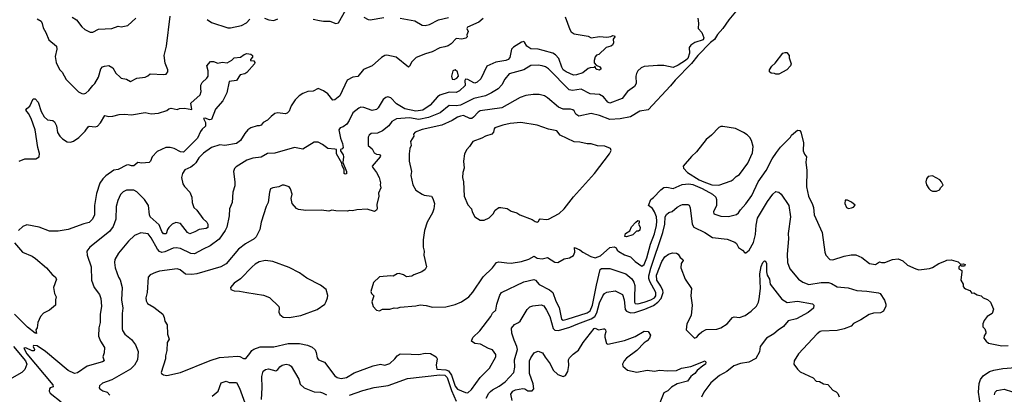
# Model space of a CAD drawing. Extents: x 1678759 to 1859541, y 384609 to 522867.
# Tile 51 of 256: x 1764326 to 1773818, y 413423 to 417040. Entities that reach past the tile are written whole.
import ezdxf

# ---------------------------------------------------------------- set-up
doc = ezdxf.new("R2010")
doc.units = 0

msp = doc.modelspace()

# ---------------------------------------------------------------- linework, layer by layer
at = {"layer": '0CON20XD'}
for points in [[(1771259.4, 417155), (1771162.7, 417037.3), (1771105.6, 416954.4), (1771053.7, 416896.3), (1771022.4, 416847.6), (1770985, 416819.2), (1770864.8, 416695), (1770801.6, 416618.4), (1770644.2, 416455.8), (1770599.6, 416400.4), (1770385, 416168.7), (1770305, 416155.7), (1770215, 416102.5), (1770115, 416082.5), (1770015, 416075.5), (1769916.4, 416116.4), (1769835, 416135.6), (1769715, 416107.5), (1769687.1, 416127.1), (1769670.5, 416160.5), (1769659.5, 416169.5), (1769635, 416175.8), (1769565, 416175.7), (1769518.8, 416195), (1769415.5, 416285.5), (1769385, 416304.2), (1769335, 416318.6), (1769275, 416317.1), (1769205, 416308.6), (1769150.6, 416289.4), (1768975, 416190.4), (1768765, 416161.2), (1768745, 416148.5), (1768702, 416098), (1768685, 416087.1), (1768665, 416087.1), (1768605, 416113.5), (1768575, 416109.6), (1768545, 416099.5), (1768495, 416067.9), (1768395, 416021.1), (1768205, 415978.8), (1768137.3, 415952.7), (1768123.8, 415935), (1768126.2, 415915), (1768092.5, 415865), (1768099.2, 415825), (1768085.7, 415795), (1768080, 415745), (1768080.8, 415675), (1768104, 415575), (1768095.8, 415535), (1768115.8, 415445), (1768146.2, 415395), (1768205.8, 415355.8), (1768225.9, 415345.9), (1768296.7, 415335), (1768308.8, 415315), (1768323.8, 415265), (1768319.2, 415215), (1768305.7, 415175), (1768255.7, 415085), (1768230, 415005), (1768215.8, 414915), (1768215.8, 414845), (1768225.8, 414805), (1768222.5, 414765), (1768246.1, 414653.9), (1768235, 414627.5), (1768204.1, 414605.9), (1768124.1, 414575.9), (1768105, 414562.5), (1768055, 414556), (1768025, 414575.8), (1767985, 414588.8), (1767964.1, 414585.9), (1767925, 414563.8), (1767905, 414566.2), (1767794.1, 414555.9), (1767738.3, 414501.7), (1767712.5, 414415), (1767717.5, 414395), (1767740, 414375), (1767721.2, 414315), (1767735, 414270), (1767766.4, 414236.4), (1767795, 414230), (1767825, 414246.2), (1767895, 414246.2), (1767935, 414258.8), (1767965, 414256.2), (1767995, 414266), (1768145, 414276), (1768186.4, 414286.4), (1768245, 414282), (1768305, 414266), (1768435, 414266.2), (1768525, 414288.8), (1768584.2, 414315.8), (1768655, 414363.8), (1768695, 414410), (1768793.6, 414556.4), (1768885.4, 414644.6), (1768923.3, 414695), (1768945, 414702.5), (1769022.4, 414692.4), (1769065, 414688.9), (1769165, 414705.5), (1769235, 414726.5), (1769285, 414755.6), (1769315, 414738.6), (1769361.2, 414731.2), (1769415, 414742.5), (1769485, 414700), (1769515, 414695.8), (1769575, 414730.8), (1769625, 414740), (1769665.4, 414764.6), (1769677.1, 414795), (1769675, 414840), (1769725, 414819.6), (1769755, 414795.4), (1769831.5, 414755), (1769875, 414740.2), (1769925, 414760.3), (1770015, 414840), (1770058.3, 414848.3), (1770075, 414838), (1770085.8, 414815), (1770100.9, 414800.9), (1770155, 414768.9), (1770215, 414750), (1770258.1, 414705), (1770325, 414660.9), (1770345, 414675.8), (1770370.5, 414739.5), (1770407.6, 414872.4), (1770445, 414972), (1770465, 415053.3), (1770469.1, 415095), (1770465.3, 415135), (1770445.4, 415185), (1770425, 415216.5), (1770388, 415245), (1770410.7, 415305), (1770436.6, 415323.4), (1770505, 415397.5), (1770535, 415418.5), (1770565, 415424.4), (1770625, 415410.3), (1770712.7, 415447.3), (1770775, 415456.5), (1770815, 415447.7), (1770905, 415409.1), (1771006.1, 415355), (1771036.9, 415325), (1771043.6, 415305), (1771044.7, 415245), (1771013.3, 415185), (1771017.5, 415165), (1771085, 415142.2), (1771159.1, 415140.9), (1771235, 415160), (1771256.2, 415173.8), (1771274.6, 415205.4), (1771326.6, 415263.4), (1771385, 415342.5), (1771444.6, 415475), (1771520.5, 415585), (1771579.4, 415695), (1771621.1, 415758.9), (1771660.3, 415809.7), (1771756.2, 415905), (1771766.7, 415925), (1771825, 415972.5), (1771845, 415970), (1771857.5, 415955), (1771882, 415855), (1771879.2, 415775), (1771890.3, 415740.3), (1771912.2, 415715), (1771904.4, 415665), (1771912.9, 415585), (1771909.4, 415425), (1771929.2, 415335), (1771969.2, 415255), (1771977.1, 415227.1), (1771984.3, 415154.3), (1772061.2, 414985), (1772086, 414795), (1772098, 414765), (1772135, 414725.8), (1772165, 414722.5), (1772275, 414756.2), (1772340.5, 414769.5), (1772385, 414769.2), (1772443.3, 414745), (1772517, 414687), (1772575, 414676), (1772615, 414702), (1772635, 414694.2), (1772665, 414696), (1772740, 414725), (1772795, 414730), (1772840.7, 414710.7), (1772885, 414671.2), (1772965, 414633.8), (1772995, 414626.2), (1773095, 414636.7), (1773125, 414646.7), (1773187.5, 414685), (1773245, 414710), (1773265, 414717.5), (1773305, 414720), (1773371.7, 414701.7), (1773395, 414680), (1773425, 414682.5), (1773440, 414675), (1773435, 414660), (1773405, 414660), (1773395, 414670), (1773380, 414655), (1773380, 414635), (1773408.3, 414618.3), (1773407.5, 414605)], [(1764495, 417048.8), (1764533.9, 417023.9), (1764544.1, 417004.1), (1764551.3, 416961.3), (1764579.4, 416915), (1764606.4, 416846.4), (1764682, 416785), (1764684.3, 416755), (1764668.6, 416685), (1764678.8, 416625), (1764709.3, 416559.3), (1764735, 416533.3), (1764775, 416463.8), (1764894.3, 416344.3), (1764925, 416326.7), (1764945, 416323.8), (1764965, 416331.2), (1764994, 416355), (1765032, 416405), (1765050, 416425), (1765085, 416486.2), (1765108.6, 416565), (1765125, 416583.8), (1765145, 416591.2), (1765185, 416596), (1765225.5, 416575.5), (1765253.1, 416523.1), (1765293.6, 416483.6), (1765305, 416476), (1765355, 416466), (1765395, 416444), (1765455, 416475.5), (1765535, 416485.6), (1765561.9, 416498.1), (1765582.9, 416517.1), (1765715, 416510), (1765737.5, 416515), (1765745, 416522.5), (1765753.3, 416535), (1765753.3, 416555), (1765728.8, 416618.8), (1765720, 416695), (1765741.9, 416785), (1765775.6, 417075)], [(1764831.2, 417065), (1764875, 417038.8), (1764925, 416971.2), (1764955, 416944), (1765005, 416918.8), (1765030.5, 416919.5), (1765085, 416948.8), (1765215, 416956), (1765274.1, 416975.9), (1765305, 416972), (1765367.7, 416982.3), (1765446.2, 417055)], [(1769583.6, 417066.4), (1769628.1, 416945), (1769643.1, 416923.1), (1769672.3, 416902.3), (1769805, 416880), (1769835, 416864.3), (1769915, 416878.1), (1769985, 416870.6), (1770025, 416876.2), (1770045, 416886.2), (1770060, 416885), (1770062.5, 416875), (1770048.3, 416851.7), (1770051.2, 416815), (1770040, 416795), (1770025, 416783.3), (1769979.5, 416770.5), (1769910, 416705), (1769885, 416696.7), (1769875, 416682.5), (1769862.5, 416645), (1769864, 416624), (1769881.7, 416601.7), (1769920, 416585), (1769930, 416565), (1769915, 416553.3), (1769888.3, 416558.3), (1769880, 416565), (1769875, 416590), (1769861.7, 416578.3), (1769825, 416576.2), (1769805, 416568), (1769755, 416525.5), (1769695, 416506.5), (1769665, 416505.5), (1769595, 416536.7), (1769566.2, 416556.2), (1769551.4, 416581.4), (1769524.3, 416664.3), (1769490.8, 416700.8), (1769465, 416716.5), (1769371.9, 416741.9), (1769325, 416753.8), (1769255, 416758.5), (1769215.7, 416785), (1769193, 416823), (1769185, 416828), (1769165, 416824.3), (1769086.7, 416773.3), (1769068.1, 416755), (1769049.4, 416675), (1769035.4, 416654.6), (1769013.9, 416646.1), (1768915, 416631.2), (1768828.8, 416591.2), (1768772.6, 416467.4), (1768735, 416436.9), (1768715, 416427.1), (1768705, 416428.6), (1768645, 416462.5), (1768624.2, 416465.8), (1768618.3, 416451.7), (1768619.2, 416405), (1768565, 416354.5), (1768535, 416337.9), (1768465, 416340.3), (1768375, 416310), (1768354.7, 416295.3), (1768281.5, 416215), (1768213.1, 416165), (1768145, 416156.8), (1768038.1, 416178.1), (1767957.2, 416227.2), (1767905, 416286.2), (1767875, 416294), (1767855, 416287.5), (1767831.3, 416268.7), (1767781.7, 416188.3), (1767765, 416172.9), (1767725, 416164.4), (1767645, 416191.9), (1767615.6, 416194.4), (1767595, 416185.8), (1767539.1, 416140.9), (1767502.9, 416065), (1767479.4, 416030.6), (1767445, 416006.5), (1767415, 415994.4), (1767402.5, 415975), (1767419.2, 415895), (1767438.2, 415845), (1767443.3, 415806.7), (1767435, 415792.5), (1767420, 415785), (1767417.5, 415775), (1767444.4, 415735), (1767448.6, 415715), (1767442.5, 415662.5), (1767477.5, 415575), (1767475, 415553.3), (1767465, 415550), (1767454, 415555), (1767453.3, 415595), (1767435, 415630), (1767432.5, 415655), (1767381.1, 415745), (1767380, 415785), (1767365, 415791.4), (1767297, 415797), (1767244, 415836), (1767205, 415856.2), (1767165, 415858.5), (1767055, 415789.2), (1766975, 415805.8), (1766785, 415751.4), (1766715, 415747.5), (1766655, 415711.4), (1766575, 415704.4), (1766515, 415682.9), (1766411.7, 415618.3), (1766397.3, 415602.7), (1766386.2, 415575), (1766400, 415475), (1766399.2, 415435), (1766380.8, 415375), (1766374.2, 415275), (1766348.6, 415215), (1766344.4, 415145), (1766323, 415037), (1766307.8, 415005), (1766248.5, 414921.5), (1766163.4, 414856.6), (1766095, 414825.5), (1766012.2, 414777.8), (1765975, 414783.9), (1765875, 414830.9), (1765835, 414838.9), (1765805, 414834.6), (1765725, 414797.6), (1765695, 414793.7), (1765675, 414801.1), (1765655, 414822.9), (1765595, 414934.4), (1765565, 414971.1), (1765495, 414983.1), (1765433.1, 414956.9), (1765375, 414900.8), (1765278.6, 414785), (1765244.4, 414725), (1765241.1, 414695), (1765246.9, 414645), (1765278, 414555), (1765295, 414527.5), (1765313.1, 414455), (1765307.5, 414335), (1765318.9, 414255), (1765314.4, 414205), (1765313.6, 414056.4), (1765318.6, 414038.6), (1765340, 414005), (1765403.7, 413953.7), (1765441.4, 413901.4), (1765467.1, 413835), (1765462.9, 413755), (1765434.4, 413705), (1765395.3, 413664.7), (1765215, 413563.1), (1765125, 413530), (1765094, 413505), (1765091.2, 413485), (1765098.8, 413475), (1765128, 413458), (1765168.8, 413445), (1765195, 413413.8)], [(1770863.3, 417053.3), (1770870.4, 417005), (1770867.5, 416955), (1770902, 416915), (1770922.5, 416865), (1770915, 416844.4), (1770835, 416820.9), (1770794.3, 416795), (1770780.3, 416769.7), (1770782.2, 416715), (1770765.9, 416665), (1770745.2, 416644.8), (1770675, 416600.4), (1770625, 416578.2), (1770535, 416599.1), (1770475, 416596.7), (1770345, 416587.5), (1770315.9, 416574.1), (1770286.2, 416545), (1770271.2, 416518.8), (1770266, 416495), (1770269.2, 416425), (1770254.2, 416395), (1770185.7, 416345), (1770135, 416280), (1770015, 416233.8), (1769996.4, 416245), (1769953.6, 416293.6), (1769915, 416317.7), (1769825, 416325.5), (1769737.8, 416367.8), (1769655, 416355.3), (1769621.7, 416361.7), (1769425, 416566.5), (1769395, 416584.4), (1769363.7, 416593.7), (1769325, 416601.1), (1769255, 416598.1), (1769184.7, 416555.3), (1769045, 416515.5), (1769001.4, 416465), (1768975, 416412), (1768937.1, 416372.9), (1768875, 416332.5), (1768815, 416305.4), (1768705, 416280.3), (1768575, 416214.8), (1768535, 416208.7), (1768465, 416210), (1768381, 416139), (1768265.8, 416094.2), (1768175, 416074.8), (1768085, 416093.3), (1767958.3, 416081.7), (1767915, 416056.9), (1767884.7, 416015.3), (1767825, 415966.7), (1767775, 415943.3), (1767715, 415940), (1767695, 415923.8), (1767684, 415905), (1767685.8, 415825), (1767723.1, 415793.1), (1767742.2, 415755), (1767765, 415741.9), (1767795, 415736.9), (1767802.9, 415725), (1767801.1, 415715), (1767724.2, 415625), (1767726, 415615), (1767765.8, 415565), (1767790, 415515), (1767803.8, 415465), (1767801.2, 415445), (1767808, 415418), (1767786, 415365), (1767789.2, 415335), (1767769.5, 415255), (1767772.5, 415215), (1767765, 415200), (1767745, 415186.7), (1767675, 415211.2), (1767577, 415203), (1767535, 415193.3), (1767505, 415197.5), (1767485, 415192.5), (1767375, 415193.3), (1767335, 415200), (1767305, 415191.2), (1767235, 415201.2), (1767085, 415198.8), (1767015, 415206.2), (1766995, 415216.7), (1766953.3, 415265), (1766944, 415315), (1766952, 415355), (1766938.3, 415408.3), (1766925, 415427.5), (1766875, 415442.5), (1766855, 415442.5), (1766823.9, 415426.1), (1766765, 415416.7), (1766745, 415407.5), (1766733.9, 415376.1), (1766720.6, 415275), (1766703.1, 415235), (1766654.4, 415085.6), (1766640, 415015), (1766605.7, 414945), (1766585, 414924.4), (1766502.6, 414877.4), (1766435, 414825.7), (1766315, 414684.4), (1766265, 414654.5), (1766032.8, 414587.2), (1765985, 414578.9), (1765925, 414582.9), (1765873.6, 414623.6), (1765845, 414633.1), (1765675, 414611.4), (1765635, 414600.8), (1765583.7, 414576.3), (1765565.8, 414555), (1765554.4, 414405), (1765542.5, 414355)], [(1768795, 417050), (1768753.3, 417015), (1768641.4, 416968.6), (1768638, 416955), (1768648.8, 416925), (1768637.5, 416895), (1768640, 416875), (1768628.3, 416861.7), (1768587.5, 416852.5), (1768533.4, 416856.6), (1768485, 416805.8), (1768455, 416787.8), (1768423.8, 416776.2), (1768375, 416769.1), (1768302, 416728), (1768238.9, 416711.1), (1768146.7, 416675), (1768105.7, 416634.3), (1768085, 416590), (1768075, 416582.5), (1767956.4, 416676.4), (1767865, 416696.9), (1767845, 416692.9), (1767815, 416675.8), (1767724.6, 416595.4), (1767640.9, 416559.1), (1767585, 416490.8), (1767537.5, 416485), (1767483.6, 416456.4), (1767412, 416305), (1767365, 416267.5), (1767345, 416262), (1767295, 416324), (1767255, 416353.8), (1767205, 416374), (1767155, 416348.8), (1767105, 416346), (1767055, 416328.6), (1767020.8, 416305), (1766981.2, 416265), (1766943, 416207), (1766923.5, 416156.5), (1766905, 416138.6), (1766885, 416131.4), (1766815, 416139.2), (1766787.3, 416132.7), (1766748.8, 416105), (1766715, 416068.8), (1766671.8, 416048.2), (1766655, 416021.2), (1766635.8, 416014.2), (1766615, 416016), (1766555, 415995.7), (1766525, 415975.6), (1766495, 415940)], [(1766685, 417056), (1766728.8, 417038.8), (1766776.9, 417033.1), (1766815, 417048)], [(1767155, 417045.7), (1767216.6, 417033.4), (1767255, 417025.4), (1767316.2, 417026.2), (1767375, 417002.9), (1767400.3, 417009.7), (1767468.5, 417135)], [(1767643.2, 417063.2), (1767685, 417040), (1767705, 417038), (1767835, 417062.2)], [(1767995, 417053.6), (1768135, 417028.8), (1768205, 416986), (1768234.2, 416984.2), (1768277, 416993), (1768362.9, 417037.1), (1768459.2, 417060.8)], [(1766135, 417040.8), (1766175, 417014.2), (1766332.7, 416962.7), (1766357.7, 416962.3), (1766465, 416983.1), (1766511.3, 417008.7), (1766546.2, 417045)], [(1764691.1, 415951.1), (1764712.2, 415915), (1764738.1, 415888.1), (1764785, 415861.8), (1764815, 415857.5), (1764845, 415865.6), (1764895, 415903.6), (1764956.2, 415963.8), (1764985, 416006.2), (1764995, 416010.4), (1765055, 416004.5), (1765076.6, 416013.4), (1765104.5, 416045), (1765145.9, 416114.1), (1765185, 416105.7), (1765225, 416107.1), (1765285, 416124), (1765335, 416128), (1765405, 416122.5), (1765535, 416143.3), (1765595, 416130), (1765663, 416137), (1765745, 416163.3), (1765765, 416180), (1765785, 416186), (1765845, 416174.3), (1765866.4, 416183.6), (1765915, 416184.5), (1765986.1, 416173.9), (1765976.2, 416235), (1766065.5, 416314.5), (1766076.9, 416345), (1766071.5, 416375), (1766073.9, 416406.1), (1766084.4, 416435), (1766130, 416475), (1766144, 416495), (1766144.2, 416545), (1766131.2, 416595), (1766165, 416636.7), (1766195, 416635.8), (1766235, 416619.4), (1766279.1, 416629.1), (1766325, 416624.3), (1766371.5, 416648.5), (1766395, 416672), (1766455, 416676.7), (1766490, 416705), (1766515, 416712.5), (1766555, 416707.5), (1766570, 416695), (1766571.7, 416678.3), (1766550, 416655), (1766550, 416645), (1766581.7, 416641.7), (1766592.5, 416625), (1766590, 416615), (1766515, 416530), (1766495, 416517.5), (1766452.7, 416507.3), (1766415, 416453.3), (1766346, 416444), (1766324.3, 416335), (1766285.6, 416255), (1766213.8, 416176.2), (1766176.2, 416075), (1766155, 416073.1), (1766115, 416088.6), (1766097.5, 416085), (1766116.8, 416046.8), (1766117.1, 416012.9), (1766085.6, 415984.4), (1766069.7, 415960.3), (1766040, 415895), (1765905, 415762.2), (1765875, 415763.5), (1765816.2, 415795), (1765776.5, 415806.5), (1765735, 415804.3), (1765652.3, 415767.7), (1765603.9, 415716.1), (1765587.5, 415672.5), (1765575, 415660), (1765505, 415653.8), (1765465, 415662.5), (1765425, 415630), (1765405, 415628.8), (1765375, 415638.8), (1765356.1, 415633.9), (1765275, 415594), (1765233.2, 415586.8), (1765156.4, 415533.6), (1765127.2, 415502.8), (1765099.7, 415460.3), (1765067.4, 415362.6), (1765048.6, 415245), (1765045.8, 415155), (1765027.3, 415112.7), (1764995, 415082), (1764945, 415070), (1764795, 415013.3), (1764696.8, 414996.8), (1764615, 414998.6), (1764515, 415036), (1764395, 415060), (1764355, 415042), (1764316.2, 415005)], [(1771645, 416512.5), (1771615, 416512.5), (1771601.7, 416521.7), (1771570, 416525), (1771552.5, 416535), (1771552.5, 416555), (1771575, 416590), (1771609.5, 416620.5), (1771681.2, 416715), (1771705, 416723.3), (1771721.7, 416721.7), (1771742.5, 416695), (1771743, 416673), (1771762.5, 416615), (1771756.7, 416595), (1771720, 416555), (1771645, 416512.5)], [(1768515, 416462.9), (1768541.2, 416475), (1768556, 416495), (1768545.6, 416535), (1768523.9, 416556.1), (1768503, 416547), (1768487.1, 416495), (1768495, 416466.2), (1768515, 416462.9)], [(1764322, 415675), (1764375, 415695.8), (1764482.6, 415697.4), (1764513.1, 415715), (1764518.1, 415748.1), (1764502.3, 415805), (1764475.5, 415975), (1764436.4, 416086.4), (1764412.6, 416132.6), (1764385.7, 416165), (1764395, 416184), (1764424.4, 416205.6), (1764455, 416276.7), (1764475, 416276.7), (1764505, 416243.8), (1764533.9, 416153.9), (1764562.6, 416102.6), (1764595, 416074.3), (1764645.8, 416065.8), (1764663, 416053), (1764679.5, 416015), (1764691.1, 415951.1)], [(1769315, 415084.4), (1769327.4, 415092.6), (1769335.9, 415114.1), (1769343, 415117), (1769405, 415111.4), (1769424.7, 415115.3), (1769525, 415169.6), (1769573.2, 415215), (1769665, 415331.2), (1769866.2, 415555), (1770011.5, 415745), (1770027.5, 415777.5), (1770020, 415795), (1769967.9, 415817.9), (1769895, 415821.9), (1769835, 415841.4), (1769795, 415841.4), (1769725, 415857.1), (1769669.7, 415859.7), (1769535.8, 415925), (1769505, 415966.9), (1769425, 415984.2), (1769315, 416020), (1769158.3, 416048.3), (1769055, 416036.9), (1768985, 416021.4), (1768906.7, 415995), (1768898.8, 415985), (1768892.5, 415955), (1768877.5, 415935), (1768815, 415916.9), (1768782.6, 415897.4), (1768693.3, 415865), (1768662.5, 415815), (1768635, 415787.5), (1768613.8, 415745), (1768604, 415675), (1768610, 415605), (1768597.5, 415565), (1768595.8, 415515), (1768605.8, 415475), (1768611.4, 415335), (1768645, 415253.3), (1768682, 415215), (1768688, 415185), (1768715, 415136.7), (1768765, 415104), (1768805, 415104), (1768852.7, 415127.3), (1768888.8, 415165), (1768908.8, 415201.2), (1768945, 415226.2), (1768963, 415227), (1769025, 415216.7), (1769065, 415191.2), (1769117.5, 415175), (1769147.5, 415155), (1769265, 415110), (1769295, 415090), (1769315, 415084.4)], [(1771065, 415442.5), (1771185, 415484), (1771205, 415496), (1771231.2, 415525), (1771265, 415546), (1771345.6, 415655), (1771390, 415755), (1771395.4, 415815.4), (1771379.4, 415875), (1771365, 415902), (1771338.6, 415928.6), (1771305, 415950), (1771225, 415988.6), (1771105, 416009.2), (1771085, 416008.5), (1771065, 415998.9), (1770995, 415924.7), (1770945, 415882.9), (1770851.8, 415765), (1770801.8, 415718.2), (1770723.3, 415625), (1770724.2, 415605), (1770765, 415564.2), (1770875.7, 415495), (1770922, 415475), (1770997.5, 415445), (1771065, 415442.5)], [(1766495, 415940), (1766454.3, 415875), (1766415.3, 415844.7), (1766305, 415825.5), (1766255, 415831.4), (1766175, 415804.5), (1766098.8, 415751.2), (1766052.1, 415705), (1766025, 415656.9), (1766005, 415637.3), (1765975, 415614.5), (1765919.3, 415590.7), (1765894.2, 415555), (1765887.5, 415515), (1765900, 415455), (1765915, 415428), (1765965.4, 415375.4), (1765984.3, 415325), (1765987.5, 415275), (1766005.7, 415225.7), (1766035, 415201.2), (1766090.7, 415120.7), (1766129.2, 415085), (1766138.6, 415065), (1766138.6, 415035), (1766125, 415024.6), (1766056.6, 415013.4), (1766015, 414990.8), (1765965, 414974), (1765945, 414984), (1765875, 415071.9), (1765831.3, 415081.3), (1765795, 415067.3), (1765762.5, 415035), (1765750, 415015), (1765738.9, 414971.1), (1765713.8, 414973.8), (1765695, 414994), (1765669.3, 415059.3), (1765585, 415136), (1765577.4, 415157.4), (1765567.2, 415247.2), (1765530.8, 415305), (1765457, 415377), (1765425, 415394.3), (1765356.6, 415393.4), (1765325, 415379.4), (1765298, 415352), (1765271.9, 415295), (1765256.9, 415235), (1765253.6, 415115), (1765227.9, 415042.1), (1765192.9, 414995), (1765002, 414845), (1764974, 414805), (1764975.8, 414765.8), (1765015.7, 414654.3), (1765019.2, 414525), (1765043.1, 414455), (1765095, 414388), (1765108.9, 414348.9), (1765114.5, 414275), (1765102.5, 414195), (1765102.5, 414115), (1765090, 414065), (1765085.9, 413985.9), (1765105.7, 413935), (1765143.3, 413875), (1765141.2, 413825), (1765126.7, 413785), (1765140, 413745), (1765125, 413736), (1764976.2, 413695), (1764885, 413631.9), (1764855, 413625.4), (1764794.5, 413654.5), (1764575, 413836.2), (1764495, 413892), (1764460, 413895), (1764457.5, 413885), (1764468, 413855), (1764465, 413842.5), (1764445, 413844.2), (1764385, 413871.2), (1764365, 413870), (1764395.5, 413815), (1764646.7, 413515), (1764650, 413495), (1764620, 413485), (1764613, 413477), (1764611.2, 413455), (1764620, 413435), (1764725, 413351.4)], [(1773165, 415383.3), (1773193, 415397), (1773205, 415420), (1773227, 415443), (1773212.5, 415475), (1773195, 415492.5), (1773125, 415532.5), (1773085, 415527.5), (1773067.5, 415505), (1773062.5, 415475), (1773067.5, 415445), (1773088.8, 415408.8), (1773105, 415393.3), (1773125, 415383.3), (1773165, 415383.3)], [(1765542.5, 414355), (1765546, 414325), (1765558.8, 414298.8), (1765620, 414265), (1765705.8, 414195.8), (1765720, 414165), (1765725, 414130), (1765746.7, 414095), (1765750, 414005), (1765766.7, 413955), (1765746.7, 413925), (1765743.3, 413845), (1765731.2, 413795), (1765733, 413767), (1765690, 413635), (1765693.6, 413623.6), (1765712.1, 413612.1), (1765745, 413604.7), (1765875, 413633.5), (1766161.2, 413748.8), (1766252.1, 413777.9), (1766425, 413792.3), (1766448.3, 413788.3), (1766485, 413770), (1766505, 413770), (1766545, 413816.2), (1766562.5, 413847.5), (1766581.9, 413858.1), (1766645, 413880.8), (1766775, 413882.2), (1766915, 413913.1), (1767025, 413913.5), (1767099.2, 413899.2), (1767145, 413878.6), (1767173.6, 413853.6), (1767185, 413827.5), (1767193.3, 413775), (1767205.6, 413755.6), (1767265, 413732.5), (1767365, 413602.9), (1767385, 413585.7), (1767425, 413574.4), (1767475, 413584.4), (1767549.3, 413630.7), (1767732, 413698), (1767805, 413712.9), (1767845, 413705.7), (1767895, 413722), (1767942, 413765), (1767964.6, 413795.4), (1767995, 413813.1), (1768099.1, 413810.9), (1768172.7, 413807.3), (1768235, 413819.2), (1768285, 413816.2), (1768340, 413785), (1768350, 413765), (1768340, 413705), (1768346.4, 413666.4), (1768435, 413658.8), (1768460.3, 413650.3), (1768489.4, 413609.4), (1768525, 413502), (1768545, 413473.1), (1768625, 413439.2), (1768645, 413437.5), (1768680.9, 413469.1), (1768764.4, 413585), (1768855.7, 413675), (1768916, 413785), (1768915, 413807.5), (1768883.8, 413853.8), (1768844.2, 413864.2), (1768767, 413907), (1768715, 413912.5), (1768680, 413935), (1768695, 413972.5), (1768763, 414037), (1768867, 414173), (1768885, 414205.8), (1768915.6, 414235), (1768926.9, 414295), (1768955, 414380), (1768970, 414405), (1769185, 414507.8), (1769283.2, 414533.2), (1769298.9, 414525), (1769335, 414481.8), (1769432.4, 414432.4), (1769465, 414405.6), (1769493.3, 414323.3), (1769525, 414260), (1769547.9, 414147.9), (1769565, 414140.5), (1769605, 414148.4), (1769795, 414211.3), (1769825, 414227.6), (1769847.4, 414285), (1769886.5, 414476.5), (1769921.7, 414628.3), (1769935, 414637.9), (1770015, 414637.5), (1770167.8, 414587.8), (1770228, 414538), (1770247.1, 414505), (1770255.2, 414475.2), (1770251.5, 414355), (1770252.9, 414312.9), (1770260.3, 414300.3), (1770285, 414297.2), (1770345, 414312.3), (1770409.2, 414335), (1770444.2, 414355), (1770458.8, 414375), (1770459.8, 414405), (1770400.8, 414510.8), (1770391.4, 414541.4), (1770391.4, 414568.6), (1770409.4, 414640.6), (1770525, 414985.6), (1770543.7, 415065), (1770549.1, 415135), (1770561.2, 415158.8), (1770585, 415178.8), (1770615, 415188.8), (1770665, 415230), (1770700.5, 415249.5), (1770715, 415256.2), (1770766.4, 415256.4), (1770779.3, 415249.3), (1770790, 415225), (1770808.9, 415065), (1770826.2, 415036.2), (1770932, 414985), (1771005, 414935.6), (1771145, 414921.1), (1771221.2, 414891.2), (1771235, 414880), (1771255, 414841.2), (1771293.3, 414815), (1771315, 414787.5), (1771325, 414790), (1771358, 414815), (1771401.1, 414888.9), (1771418.9, 414965), (1771424.5, 415055), (1771438.5, 415125), (1771534.1, 415285.9), (1771584.6, 415355.4), (1771615, 415380), (1771629.2, 415379.2), (1771645, 415375.8), (1771665, 415356), (1771739.5, 415245), (1771757.3, 415135), (1771732.9, 414975), (1771738.5, 414925), (1771724.5, 414775), (1771728.1, 414695), (1771750, 414635), (1771835, 414534), (1771876.2, 414505), (1771932, 414482), (1772053, 414503), (1772123.8, 414503.8), (1772153.2, 414493.2), (1772205, 414460), (1772310.8, 414450.8), (1772395, 414425.5), (1772491.7, 414418.3), (1772605, 414402.5), (1772620, 414395), (1772661.3, 414331.3), (1772676, 414295), (1772675.8, 414275), (1772654.5, 414225.5), (1772625, 414209.4), (1772555, 414206.4), (1772515, 414193.3), (1772435, 414140.8), (1772365, 414105.8), (1772340.3, 414079.7), (1772274.5, 414055.5), (1772205, 414039.4), (1772055, 414033.3), (1772041.7, 414028.3), (1772014.1, 414005.9), (1771835, 413812.5), (1771792.5, 413745), (1771790, 413715), (1771822.5, 413665), (1771849.3, 413639.3), (1771975, 413583.3), (1772005, 413551.2), (1772035.9, 413545.9), (1772075, 413523.3), (1772115, 413517.5), (1772163.6, 413463.6), (1772197, 413447), (1772211.7, 413431.7), (1772225, 413400)], [(1772315, 415217.5), (1772345, 415222.5), (1772365, 415230), (1772378.3, 415248.3), (1772345, 415277.5), (1772305, 415296.7), (1772285, 415297.5), (1772280, 415265), (1772297, 415227), (1772315, 415217.5)], [(1770175, 414942.5), (1770158.3, 414948.3), (1770166.7, 414975), (1770208.8, 415001.2), (1770225, 415040), (1770264.2, 415085), (1770285, 415101.2), (1770298, 415098), (1770299.3, 415080.7), (1770292.5, 415065), (1770306.4, 415036.4), (1770303, 415007), (1770291.7, 414998.3), (1770271.7, 414998.3), (1770237, 414963), (1770175, 414942.5)], [(1764275.9, 414885.9), (1764354.1, 414794.1), (1764445, 414755.7), (1764478.8, 414735), (1764583.2, 414643.2), (1764639.3, 414579.3), (1764667, 414557), (1764680, 414535), (1764653.3, 414455), (1764663.3, 414395), (1764677.5, 414365), (1764670, 414335), (1764670, 414285), (1764615, 414234), (1764554.2, 414205.8), (1764527.5, 414175), (1764500, 414115), (1764496.1, 414063.9), (1764483.3, 414045), (1764488.3, 414011.7), (1764475, 414014.4), (1764402.6, 414072.6), (1764275, 414197.7)], [(1769705, 414104.8), (1769835, 414150.5), (1769870.7, 414175), (1769889.3, 414210.7), (1769915, 414305.5), (1769948.2, 414375), (1769965, 414397.5), (1769985, 414410), (1770065, 414421.5), (1770138.3, 414388.3), (1770154, 414334), (1770162.9, 414242.9), (1770175.2, 414225.2), (1770215, 414210), (1770255, 414212.1), (1770353.7, 414246.3), (1770435, 414282.2), (1770478, 414312), (1770511.3, 414348.7), (1770530.6, 414405), (1770527, 414427), (1770506.7, 414466.7), (1770466.5, 414525), (1770464.1, 414575), (1770515, 414704.3), (1770545, 414750), (1770580, 414775), (1770619.4, 414790.6), (1770656.2, 414785), (1770674.4, 414775), (1770692.8, 414742.8), (1770720, 414725), (1770721.2, 414715), (1770702.9, 414685), (1770698.6, 414645), (1770740.6, 414535), (1770801.4, 414445), (1770796.7, 414375), (1770810, 414285), (1770797.8, 414185), (1770757.1, 414105), (1770750, 414045), (1770830, 413965), (1770855, 413973.8), (1770876, 414005), (1770902, 414028), (1770945, 414050), (1771045, 414052.7), (1771085, 414063.6), (1771145, 414104.4), (1771196.2, 414165), (1771215, 414170), (1771265.4, 414164.6), (1771318, 414185), (1771377.5, 414225), (1771428.6, 414275), (1771446.7, 414313.3), (1771453.6, 414345), (1771466.1, 414445), (1771459.3, 414585), (1771474.1, 414655.9), (1771490.6, 414695), (1771505, 414710.8), (1771515, 414708), (1771526.7, 414685), (1771524.6, 414604.6), (1771532.2, 414575), (1771553.6, 414535), (1771561.1, 414485), (1771672.2, 414342.2), (1771725, 414310.5), (1771825, 414320.9), (1771968.1, 414298.1), (1771982, 414285), (1771978, 414255), (1771926.6, 414213.4), (1771815, 414151.2), (1771735, 414131.9), (1771690.5, 414079.5), (1771636.3, 414043.7), (1771595, 414006.4), (1771525.3, 413964.7), (1771464.5, 413885), (1771458.2, 413831.8), (1771421.7, 413768.3), (1771355.7, 413734.3), (1771275, 413721.8), (1771210.5, 413699.5), (1771142.2, 413645), (1771071.9, 413605), (1770989.2, 413535), (1770920, 413445), (1770900, 413395)], [(1766925, 414164.2), (1767035, 414184.4), (1767195, 414242), (1767266.7, 414295), (1767281.7, 414318.3), (1767293.8, 414355), (1767296.1, 414376.1), (1767280, 414435), (1767225, 414476.7), (1767094.5, 414544.5), (1767025, 414595.8), (1766925, 414647.1), (1766765, 414704.3), (1766695, 414715.7), (1766635, 414700.6), (1766595, 414679.4), (1766565.7, 414655), (1766455, 414537.5), (1766394.5, 414495.5), (1766357.5, 414455), (1766362.5, 414435), (1766395, 414421.2), (1766445, 414420), (1766515, 414405.8), (1766675, 414381.2), (1766735, 414356.7), (1766825, 414272.5), (1766828.8, 414255), (1766823.3, 414215), (1766832.5, 414195), (1766865, 414168.8), (1766925, 414164.2)], [(1773407.5, 414605), (1773400, 414525), (1773422.5, 414485), (1773422.5, 414465), (1773430.7, 414450.7), (1773445, 414440), (1773486.7, 414426.7), (1773505, 414400), (1773525, 414402.5), (1773555, 414383.3), (1773595, 414372.5), (1773615, 414353.3), (1773655, 414340), (1773683.6, 414313.6), (1773712.5, 414245), (1773700, 414205), (1773652.5, 414175), (1773623, 414137), (1773610, 414105), (1773610, 414075), (1773630, 414055), (1773640, 414025), (1773640, 414015), (1773623, 413987), (1773620, 413965), (1773642.5, 413935), (1773666.1, 413916.1), (1773795, 413890), (1773855, 413894.3)], [(1768824, 413385), (1768847, 413433), (1768865, 413450), (1768885, 413467.1), (1768949.5, 413500.5), (1769005.6, 413544.4), (1769090, 413635), (1769100.4, 413685), (1769095.3, 413755), (1769126.1, 413855), (1769120, 413885), (1769091.6, 413945), (1769070.4, 414015), (1769067.4, 414062.6), (1769095, 414098.1), (1769134, 414115), (1769150.2, 414129.8), (1769219.3, 414240.7), (1769245, 414268), (1769271.5, 414278.5), (1769353.3, 414286.7), (1769378, 414278), (1769405, 414237.1), (1769435, 414174.2), (1769468, 414058), (1769485, 414041.6), (1769519.6, 414040.4), (1769629.8, 414070.2), (1769705, 414104.8)], [(1769073.3, 413365), (1769061.8, 413425), (1769080, 413455), (1769105, 413467.1), (1769175, 413478.7), (1769195.4, 413475.4), (1769225, 413458), (1769265, 413456.7), (1769283.3, 413475), (1769274.4, 413524.4), (1769241.8, 413625), (1769241.1, 413745), (1769252, 413775), (1769285, 413822.5), (1769298.3, 413831.7), (1769325, 413838.8), (1769366.7, 413825), (1769391.1, 413781.1), (1769438.2, 413718.2), (1769467.1, 413655), (1769515, 413614), (1769565, 413593.8), (1769588.8, 413605), (1769611.4, 413645), (1769619.7, 413700.3), (1769617.8, 413755), (1769625.6, 413775), (1769660.1, 413809.9), (1769712, 413848), (1769759.2, 413925), (1769865, 414060), (1769875, 414061.2), (1769905, 414044.2), (1769955, 414053.8), (1769965, 414053.8), (1769973.8, 414045), (1769977.1, 414025), (1769965.8, 413995), (1769965.8, 413975), (1769982, 413915), (1769995, 413906), (1770155, 413941.6), (1770258.8, 413981.2), (1770345, 414032.5), (1770385, 414030), (1770407.5, 413995), (1770398, 413965), (1770375, 413938.8), (1770345, 413920), (1770275, 413847.1), (1770175, 413773.1), (1770152, 413748), (1770138.6, 413715), (1770140, 413695), (1770185.4, 413655.4), (1770275, 413637.3), (1770375, 413656.4), (1770445, 413646.5), (1770495, 413657.3), (1770575, 413649.6), (1770656.9, 413653.1), (1770705, 413675.6), (1770795, 413692.5), (1770935, 413748), (1770941.2, 413735), (1770936.2, 413715), (1770910.7, 413699.3), (1770857.4, 413652.6), (1770835, 413624.3), (1770811.1, 413608.9), (1770794.6, 413595.4), (1770765, 413550.5), (1770662.5, 413525), (1770609.1, 413490.9), (1770575, 413455.6), (1770535, 413436), (1770489.4, 413325)], [(1764266.3, 413886.3), (1764383.8, 413745), (1764396.4, 413715), (1764375, 413662.5), (1764345.3, 413634.7), (1764251.4, 413578.6)], [(1766657.2, 413372.8), (1766663.8, 413485), (1766659.1, 413595), (1766672.8, 413647.2), (1766695, 413664.3), (1766725, 413670), (1766795, 413650.8), (1766815, 413662.5), (1766835, 413689.4), (1766855, 413704.4), (1766894.5, 413715.5), (1766925, 413707.1), (1766942, 413695), (1767018.3, 413568.3), (1767031.4, 413521.4), (1767070, 413485), (1767165, 413447.5), (1767225, 413444.4), (1767245, 413437.5), (1767285, 413417.1)], [(1773587.8, 413315), (1773568.5, 413445), (1773573.6, 413526.4), (1773588.5, 413565), (1773615, 413600.6), (1773675, 413643.5), (1773715, 413656.7), (1773802.1, 413672.1), (1773925, 413681.8)], [(1766182.5, 413405), (1766240, 413455), (1766267.5, 413535), (1766315, 413548.8), (1766345, 413538.8), (1766415, 413536.2), (1766445, 413481.9), (1766536.3, 413236.3)], [(1767504.3, 413415.7), (1767635, 413460), (1767741.9, 413488.1), (1767879, 413509), (1768064.4, 413575.6), (1768375, 413612.6), (1768425, 413607.4), (1768445.4, 413585), (1768490.2, 413460.2), (1768535, 413357.7)], [(1773722.9, 413417.1), (1773728, 413445), (1773745, 413460), (1773815, 413474.3), (1773895, 413446.2)]]:
    msp.add_lwpolyline(points, dxfattribs=at)

doc.saveas('drawing.dxf')
